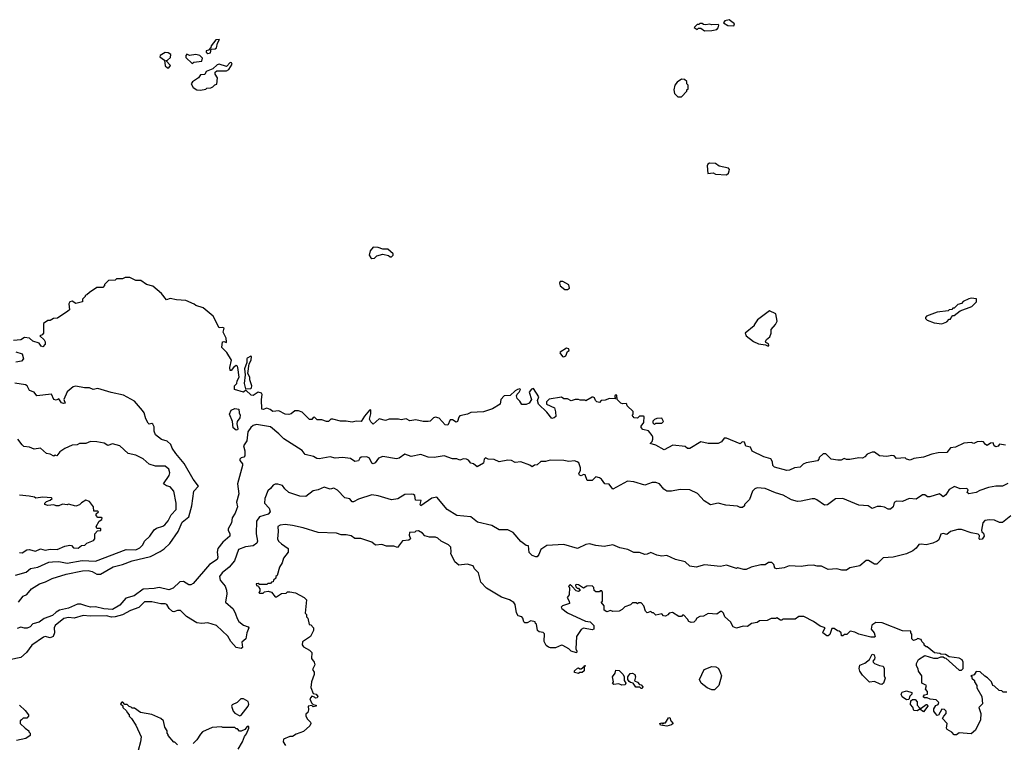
# Model space of a CAD drawing. Extents: x 2348354 to 2479840, y 460476 to 613653.
# Tile 175 of 256: x 2410826 to 2418875, y 537690 to 543600. Entities that reach past the tile are written whole.
import ezdxf

# ---------------------------------------------------------------- set-up
doc = ezdxf.new("R2010")
doc.units = 0

msp = doc.modelspace()

# ---------------------------------------------------------------- linework, layer by layer
at = {"layer": '0CON05XD'}
for points in [[(2416665, 543550), (2416670, 543565), (2416625, 543600), (2416590, 543590), (2416580, 543575), (2416615, 543552.5), (2416665, 543550)], [(2416425, 543510), (2416485, 543512.5), (2416525, 543520), (2416537, 543533), (2416540, 543555), (2416535, 543560), (2416485, 543557.5), (2416465, 543562.5), (2416435, 543557.5), (2416415, 543560), (2416405, 543570), (2416385, 543570), (2416378.3, 543561.7), (2416365, 543560), (2416340, 543535), (2416365, 543520), (2416375, 543530), (2416395, 543530), (2416425, 543510)], [(2412365, 543322.5), (2412385, 543330), (2412391.7, 543358.3), (2412425, 543362.5), (2412435, 543370), (2412443, 543407), (2412458.3, 543438.3), (2412430, 543435), (2412390, 543385), (2412388.3, 543371.7), (2412368.3, 543351.7), (2412350, 543345), (2412350, 543335), (2412365, 543322.5)], [(2412045, 543207.5), (2412057.5, 543225), (2412020, 543265), (2412035, 543270), (2412058.3, 543291.7), (2412060, 543315), (2412038.8, 543328.8), (2412015, 543332.5), (2411973.6, 543306.4), (2411972.5, 543295), (2412008.3, 543268.3), (2412015, 543222.5), (2412035, 543207.5), (2412045, 543207.5)], [(2412235, 543242.5), (2412248.3, 543251.7), (2412315, 543260), (2412320, 543285), (2412297, 543307), (2412266.4, 543316.4), (2412215, 543307.5), (2412193, 543317), (2412183, 543307), (2412185, 543290), (2412235, 543242.5)], [(2412305, 543023.8), (2412347, 543033), (2412355, 543040), (2412387, 543043), (2412405, 543050), (2412421.7, 543068.3), (2412438.3, 543071.7), (2412442.5, 543125), (2412422.5, 543155), (2412425, 543170), (2412438.3, 543181.7), (2412515, 543182.5), (2412536.1, 543193.9), (2412562.5, 543235), (2412558.3, 543248.3), (2412545, 543250), (2412515, 543217.5), (2412456.4, 543236.4), (2412439.3, 543230.7), (2412405, 543197.5), (2412350, 543175), (2412338.3, 543151.7), (2412305, 543150), (2412286.4, 543123.6), (2412237, 543093), (2412227.5, 543075), (2412243.3, 543045), (2412275, 543026.2), (2412305, 543023.8)], [(2416235, 542970), (2416280, 543015), (2416280, 543025), (2416290, 543035), (2416290, 543065), (2416280, 543075), (2416280, 543095), (2416261.7, 543111.7), (2416235, 543112.5), (2416200.7, 543089.3), (2416182.5, 543065), (2416172.5, 543025), (2416180, 542995), (2416205, 542970), (2416235, 542970)], [(2416605, 542330), (2416620, 542345), (2416627, 542363), (2416627.5, 542375), (2416620, 542385), (2416543, 542403), (2416513, 542423), (2416465, 542426.7), (2416451.7, 542418.3), (2416446.7, 542405), (2416451.7, 542341.7), (2416495, 542347.5), (2416515, 542337.5), (2416605, 542330)], [(2413705, 541647.5), (2413725, 541650), (2413745, 541667.5), (2413795, 541682.5), (2413841.7, 541671.7), (2413855, 541660), (2413865, 541660), (2413880, 541675), (2413877.5, 541685), (2413835, 541722.5), (2413795, 541722.5), (2413755, 541737.5), (2413715, 541740), (2413691.7, 541708.3), (2413682.5, 541675), (2413695, 541652.5), (2413705, 541647.5)], [(2414486.7, 540373.3), (2414425, 540360), (2414415, 540350), (2414406.1, 540313.9), (2414395, 540307.5), (2414365, 540326.7), (2414345, 540327.5), (2414325, 540282.5), (2414305, 540287.5), (2414255, 540340), (2414225, 540348.8), (2414207.5, 540345), (2414182.5, 540317.5), (2414165, 540313.3), (2414125, 540313.3), (2414065, 540326.7), (2414015, 540320), (2413985, 540336.7), (2413945, 540326.7), (2413923.6, 540333.6), (2413845, 540333.3), (2413815, 540323.3), (2413765, 540336.2), (2413715, 540292.5), (2413695, 540310), (2413686.4, 540333.6), (2413696.4, 540376.4), (2413695, 540410), (2413685, 540407.5), (2413643.2, 540356.8), (2413617.5, 540315), (2413575, 540317.5), (2413545, 540307.5), (2413495, 540316.7), (2413447, 540317), (2413385, 540332.5), (2413368.3, 540331.7), (2413350, 540315), (2413335, 540313.3), (2413296.4, 540326.4), (2413257.5, 540327.5), (2413235, 540350), (2413223.6, 540346.4), (2413215, 540330), (2413195, 540330), (2413135, 540390), (2413105, 540400.8), (2413075, 540400), (2413044.2, 540375.8), (2413025, 540370), (2412995, 540374.2), (2412945, 540400.8), (2412895, 540396), (2412872.7, 540412.7), (2412845, 540422), (2412815, 540411.4), (2412804.5, 540414.5), (2412801.2, 540495), (2412806.7, 540535), (2412802.5, 540545), (2412775, 540553.3), (2412735, 540527.5), (2412718.3, 540528.3), (2412675, 540570), (2412655, 540552.5), (2412582.5, 540575), (2412582.5, 540605), (2412600, 540625), (2412603.8, 540646.2), (2412619.2, 540675), (2412608.8, 540755), (2412605, 540767.5), (2412595, 540772.5), (2412573.6, 540756.4), (2412555, 540730), (2412545, 540730), (2412542.5, 540755), (2412556.7, 540815), (2412518.8, 540878.8), (2412478.3, 540918.3), (2412482.5, 540965), (2412495, 540967.5), (2412515, 540960), (2412517.5, 540965), (2412513.3, 540995), (2412490, 541045), (2412496.4, 541076.4), (2412485, 541082.5), (2412455, 541080), (2412407.5, 541175), (2412325, 541242.5), (2412265, 541262.5), (2412253.3, 541273.3), (2412185, 541302.5), (2412108.3, 541308.3), (2412055, 541320), (2412025, 541310), (2411985, 541360), (2411915, 541420), (2411863, 541433), (2411815, 541467.5), (2411775, 541467.5), (2411725, 541492.5), (2411688.3, 541491.7), (2411665, 541480), (2411618.3, 541481.7), (2411605, 541470), (2411553, 541467), (2411520, 541435), (2411520, 541425), (2411505, 541410), (2411455, 541410), (2411395, 541370), (2411375, 541350), (2411360, 541345), (2411360, 541335), (2411340, 541315), (2411338.3, 541291.7), (2411285, 541280), (2411255, 541296.7), (2411235, 541293.3), (2411226.2, 541275), (2411231.7, 541228.3), (2411220, 541215), (2411135, 541160), (2411103, 541157), (2411075, 541140), (2411055, 541140), (2411020, 541115), (2411020, 541035), (2411008.3, 541021.7), (2410990, 541015), (2411025, 540982.5), (2411034.2, 540964.2), (2411034.2, 540945), (2411015, 540924.2), (2411000, 540930), (2410985, 540953.8), (2410931.7, 540971.7), (2410906, 540996), (2410865, 541000), (2410835, 540981.2), (2410775, 540975.7)], [(2415305, 541392.5), (2415320, 541405), (2415315, 541432.5), (2415265, 541460), (2415245, 541460), (2415237.5, 541445), (2415243.6, 541423.6), (2415283, 541393), (2415305, 541392.5)], [(2418365, 541112.5), (2418405, 541130), (2418425, 541150), (2418435, 541150), (2418440, 541165), (2418455, 541180), (2418465, 541180), (2418515, 541220), (2418610, 541255), (2418648.3, 541291.7), (2418648.3, 541318.3), (2418605, 541322.5), (2418585, 541317.5), (2418540, 541295), (2418525, 541280), (2418495, 541270), (2418465, 541240), (2418455, 541240), (2418445, 541230), (2418423, 541227), (2418415, 541220), (2418325, 541207.5), (2418240, 541175), (2418230, 541165), (2418230, 541155), (2418243, 541143), (2418300.7, 541120.7), (2418365, 541112.5)], [(2416945, 540930), (2416950, 540935), (2416948.3, 540948.3), (2416925, 540960), (2416923, 540967), (2416930, 540985), (2416957.5, 541005), (2416970, 541035), (2416970, 541065), (2417005, 541107.5), (2417018.8, 541135), (2417007.5, 541195), (2416955, 541218.8), (2416857.5, 541145), (2416830, 541105), (2416830, 541095), (2416757.5, 541035), (2416763.3, 541015), (2416825, 540968.8), (2416865, 540948.8), (2416921.7, 540941.7), (2416945, 540930)], [(2410792.9, 540882.9), (2410845, 540867.5), (2410856.7, 540825), (2410841.7, 540808.3), (2410795, 540800)], [(2412671.7, 540581.7), (2412715, 540582.5), (2412721.7, 540588.3), (2412722.5, 540605), (2412707.5, 540655), (2412707.5, 540675), (2412690, 540705), (2412702.5, 540785), (2412717.5, 540815), (2412720, 540845), (2412715, 540847.5), (2412685, 540832.5), (2412681.2, 540825), (2412681.2, 540795), (2412664.3, 540745), (2412670, 540695), (2412662, 540625), (2412671.7, 540581.7)], [(2415275, 540842.5), (2415289.3, 540850.7), (2415303.3, 540886.7), (2415317.5, 540895), (2415315, 540907.5), (2415295, 540912.5), (2415245, 540880), (2415242.5, 540875), (2415262.5, 540845), (2415275, 540842.5)], [(2410815, 538836.7), (2410853.3, 538885), (2410885, 538898.8), (2410923.3, 538945), (2410986.7, 538985), (2411037.9, 539002.1), (2411090.3, 539029.7), (2411205, 539065.8), (2411337.9, 539092.1), (2411385.5, 539094.5), (2411417, 539087), (2411455, 539065.8), (2411485, 539065.8), (2411590, 539125), (2411665, 539144.4), (2411745.5, 539174.5), (2411895, 539210), (2411975, 539250.8), (2412007.9, 539272.1), (2412054, 539315), (2412120, 539415), (2412155, 539490), (2412207.5, 539535), (2412232.5, 539625), (2412248.8, 539745), (2412286.7, 539785), (2412243, 539843), (2412170.7, 539970.7), (2412101.3, 540051.3), (2412071.2, 540095), (2412062.5, 540125), (2412031.7, 540151.7), (2411985, 540166.2), (2411935, 540203.8), (2411924.2, 540234.2), (2411925, 540270), (2411915, 540292.5), (2411905, 540297.5), (2411885, 540292.5), (2411875, 540300), (2411856.1, 540336.1), (2411843.9, 540383.9), (2411830, 540405), (2411765, 540478.8), (2411675, 540530), (2411572.1, 540552.1), (2411465, 540584), (2411425, 540574.3), (2411395, 540588.1), (2411355, 540589.2), (2411285, 540602.5), (2411263, 540597), (2411214.5, 540555.5), (2411187.5, 540495), (2411197.5, 540465), (2411185, 540460), (2411167, 540467), (2411145, 540500), (2411125, 540487.5), (2411105, 540493.3), (2411085, 540537.5), (2410965, 540522.5), (2410945, 540552.5), (2410907, 540567), (2410886.7, 540605), (2410872.3, 540612.3), (2410785, 540628.1)], [(2418885, 540120), (2418835, 540127.5), (2418825, 540112.5), (2418805, 540107.5), (2418792.5, 540115), (2418785, 540140), (2418763, 540137), (2418735, 540117.5), (2418720, 540125), (2418705, 540147.5), (2418685, 540150), (2418653, 540147), (2418625, 540132.5), (2418605, 540142.5), (2418545, 540137.5), (2418475, 540102.5), (2418435, 540097.5), (2418405, 540060), (2418335, 540057.5), (2418283.6, 540046.4), (2418215, 540021.2), (2418135, 540012.5), (2418105, 539997.5), (2418076.7, 540006.7), (2418065, 540017.5), (2417995, 540012.5), (2417975, 540032.5), (2417955, 540036.7), (2417915, 540027.5), (2417855, 540032.5), (2417813, 540063), (2417795, 540063.3), (2417755, 540047.5), (2417735.9, 540024.1), (2417715, 540013.3), (2417685, 540016), (2417613, 540003), (2417585, 540002.5), (2417565, 540012.5), (2417541.7, 539998.3), (2417515, 539996.7), (2417460, 540005), (2417415, 540050), (2417395, 540050), (2417361.7, 540018.3), (2417360, 540005), (2417347, 539993), (2417254.2, 539975.8), (2417230, 539965), (2417205, 539941.2), (2417160, 539935), (2417120, 539915), (2417095.9, 539914.1), (2416995, 539940), (2416983.3, 539955), (2416978.8, 539985), (2416965, 540007.5), (2416910, 540025), (2416815, 540072.5), (2416800, 540105), (2416761.7, 540111.7), (2416750, 540145), (2416733, 540147), (2416715, 540130), (2416605, 540177.5), (2416585, 540177.5), (2416563, 540147), (2416535, 540132.5), (2416455, 540133.3), (2416395, 540147.5), (2416305, 540093.3), (2416285, 540092.5), (2416265, 540110), (2416165, 540120), (2416095, 540083.3), (2416025, 540120), (2415980, 540135), (2415995, 540150), (2416001.7, 540168.3), (2416002.5, 540185), (2415995, 540200), (2415965, 540237.5), (2415919.3, 540249.3), (2415907.5, 540265), (2415907.5, 540275), (2415927.5, 540305), (2415930, 540355), (2415925, 540357.5), (2415893, 540357), (2415875, 540340), (2415850, 540345), (2415832.5, 540365), (2415840, 540375), (2415840, 540395), (2415791.7, 540441.7), (2415790, 540455), (2415785, 540460), (2415755, 540457.5), (2415740, 540465), (2415710, 540495), (2415708.3, 540528.3), (2415695, 540530), (2415690, 540525), (2415691.7, 540511.7), (2415700, 540505), (2415695, 540500), (2415648.3, 540501.7), (2415613, 540487), (2415580, 540485), (2415565, 540470), (2415543.6, 540473.6), (2415532.5, 540485), (2415526.1, 540506.1), (2415515, 540512.5), (2415505, 540512.5), (2415455, 540482.5), (2415445, 540487.5), (2415407, 540487), (2415395, 540493.3), (2415367, 540493), (2415335, 540482.5), (2415305, 540500), (2415275, 540500), (2415255, 540512.5), (2415155, 540496.2), (2415132.5, 540475), (2415132.5, 540455), (2415196.4, 540426.4), (2415207, 540393), (2415207.5, 540355), (2415195, 540342.5), (2415175, 540337.5), (2415135, 540390), (2415067.5, 540455), (2415060, 540485), (2415070, 540515), (2415025, 540582.5), (2415010.7, 540579.3), (2414990, 540555), (2415010, 540495), (2414990, 540465), (2414965, 540452.5), (2414931.7, 540451.7), (2414915, 540480), (2414891.2, 540501.2), (2414886.7, 540525), (2414891.7, 540538.3), (2414910, 540555), (2414920, 540575), (2414915, 540580), (2414895, 540576.2), (2414875, 540563.3), (2414835, 540526.2), (2414786.4, 540523.6), (2414760, 540495), (2414752.5, 540455), (2414691.7, 540418.3), (2414616.1, 540393.9), (2414515, 540387.5), (2414486.7, 540373.3)], [(2412595, 540242.9), (2412571.2, 540261.2), (2412566.7, 540315), (2412540.8, 540375), (2412554.3, 540405.7), (2412585, 540419.2), (2412616.7, 540415), (2412618.8, 540385), (2412628.1, 540365), (2412625, 540342.5), (2412603.3, 540315), (2412600, 540295), (2412608.5, 540255), (2412605, 540246.2), (2412595, 540242.9)], [(2418905, 539807.5), (2418860, 539785), (2418805, 539786), (2418745, 539773.3), (2418675, 539750), (2418645, 539732.5), (2418585, 539722.5), (2418572.5, 539732.5), (2418580, 539755), (2418570, 539765), (2418513.6, 539763.6), (2418468.3, 539781.7), (2418425, 539757.5), (2418397.5, 539715), (2418375, 539697.5), (2418345, 539723.3), (2418265, 539697.5), (2418248.3, 539698.3), (2418225, 539713.3), (2418205, 539713.3), (2418155, 539677.5), (2418097, 539683), (2418041.7, 539658.3), (2417995, 539662.5), (2417975, 539650), (2417967.5, 539615), (2417945, 539597.5), (2417925, 539597.5), (2417895, 539613.3), (2417865, 539617.5), (2417835, 539617.5), (2417795, 539603.3), (2417763, 539623), (2417685, 539630), (2417555, 539683.3), (2417495, 539680), (2417428.3, 539631.7), (2417405, 539630), (2417343.6, 539673.6), (2417325, 539680), (2417305, 539681.2), (2417215, 539661.2), (2417185, 539660), (2417134.1, 539674.1), (2417067.5, 539712.5), (2417005, 539730), (2416920, 539765), (2416855, 539770), (2416835, 539762.5), (2416817.5, 539745), (2416792.5, 539675), (2416750, 539635), (2416750, 539625), (2416735, 539610), (2416715, 539610), (2416695, 539620), (2416598.3, 539628.3), (2416535, 539646.7), (2416473, 539633), (2416422.5, 539665), (2416367.5, 539725), (2416303.9, 539753.9), (2416225, 539758), (2416155, 539744), (2416115, 539743.8), (2416090.3, 539760.3), (2416055, 539803.3), (2416025, 539816.2), (2415995, 539816.2), (2415935, 539793.3), (2415845, 539821.2), (2415795, 539826.2), (2415675, 539761.2), (2415645, 539800), (2415610, 539805), (2415583, 539843), (2415565, 539853.3), (2415535, 539860), (2415505, 539830), (2415465, 539830), (2415448.3, 539878.3), (2415435, 539880), (2415415, 539870), (2415402.5, 539875), (2415396.7, 539885), (2415410, 539915), (2415411.2, 539935), (2415396.1, 539976.1), (2415382.5, 539985), (2415361.7, 539991.7), (2415315, 539987.5), (2415275, 539996), (2415162.7, 539997.3), (2415125, 539986.7), (2415085, 539986.2), (2415055, 539960), (2415033, 539957), (2415015, 539942.5), (2414995, 539957.5), (2414922.7, 539982.7), (2414875, 539978.8), (2414845, 539994), (2414815, 539998.1), (2414745, 539983.3), (2414705, 540002), (2414655, 540006.7), (2414635, 540016.2), (2414622.5, 540005), (2414618.3, 539971.7), (2414565, 539943.3), (2414535, 539966.7), (2414513.9, 539973.9), (2414495, 539996.7), (2414477, 540007), (2414455, 540009.2), (2414425, 539996.7), (2414399.3, 540009.3), (2414365, 540008.8), (2414295, 540034.3), (2414215, 540018.6), (2414165, 540022.2), (2414105, 540042.9), (2414025, 540028.8), (2413975, 540046.2), (2413926.7, 540013.3), (2413905, 540007.1), (2413795, 540026.2), (2413760, 540015), (2413733, 539977), (2413715, 539967.5), (2413705, 539972.5), (2413686.2, 540015), (2413663.3, 540025), (2413618, 540022), (2413606.7, 540015), (2413595, 539993.3), (2413565, 539987.5), (2413530.8, 540010.8), (2413465, 540018.1), (2413405, 540014.4), (2413365, 540024.5), (2413275, 540009.2), (2413255, 540012), (2413227.3, 540027.3), (2413160, 540045), (2413135, 540075.8), (2412985, 540172), (2412945, 540214), (2412875, 540270.6), (2412761.7, 540288.3), (2412735, 540282), (2412714.4, 540265.6), (2412690.5, 540229.5), (2412681.2, 540155), (2412656, 540115), (2412665.8, 540075), (2412665, 540032.5), (2412657.1, 540022.9), (2412635, 540017.1), (2412624.5, 540005), (2412625, 539994), (2412646.9, 539966.9), (2412647.5, 539955), (2412606.5, 539805), (2412616.7, 539723.3), (2412599.1, 539655), (2412606, 539615), (2412596.9, 539593.1), (2412587.5, 539565), (2412562.5, 539525), (2412556.9, 539485), (2412531.1, 539435), (2412529.4, 539425), (2412543.8, 539393.8), (2412543.5, 539375), (2412485, 539328), (2412446, 539275), (2412438.8, 539245), (2412446.2, 539205), (2412438.8, 539185), (2412376.2, 539143.8), (2412245, 538988.8), (2412225, 538978.8), (2412209.3, 538979.3), (2412165, 539004.3), (2412135, 539002.2), (2412079.2, 538950.8), (2412045, 538938), (2411965, 538956.5), (2411925, 538947.3), (2411835, 538943.4), (2411762.4, 538887.6), (2411692.4, 538867.6), (2411645, 538810.8), (2411585, 538776.9), (2411512.2, 538782.2), (2411445, 538798.9), (2411405, 538795.6), (2411365, 538807.5), (2411325, 538820.5), (2411299.1, 538820.9), (2411225, 538786.7), (2411150.2, 538769.8), (2411124.6, 538755.4), (2411095, 538725.8), (2411027, 538703), (2410985, 538671.4), (2410932.3, 538657.7), (2410910, 538635), (2410886, 538624), (2410865, 538622.3), (2410835, 538630.5), (2410805, 538621.5)], [(2416015, 540290), (2416025, 540300), (2416075, 540300), (2416090, 540315), (2416075, 540340), (2416033, 540337), (2416015, 540330), (2416003, 540317), (2416003, 540303), (2416015, 540290)], [(2410792.1, 539057.9), (2410879.4, 539080.6), (2410915, 539111.4), (2410975, 539122.5), (2411065, 539162.5), (2411093, 539167), (2411145, 539169.7), (2411215, 539156.1), (2411335, 539176.2), (2411445, 539171.2), (2411695, 539265.6), (2411775, 539265.5), (2411808.5, 539281.5), (2411831.4, 539305), (2411845, 539336), (2411888.8, 539375), (2411925, 539428), (2411945, 539441.9), (2411995, 539456.9), (2412010.9, 539469.1), (2412038.9, 539501.1), (2412065, 539550.8), (2412104.2, 539595), (2412105.9, 539645.9), (2412087.1, 539745), (2412055, 539780.6), (2412025, 539788.6), (2412000, 539805), (2412047.6, 539872.4), (2412053.1, 539895), (2412043.6, 539923.6), (2412015, 539948), (2411935, 539948.1), (2411883.8, 539963.8), (2411835, 540008.1), (2411775, 540037.5), (2411711.7, 540051.7), (2411644.1, 540114.1), (2411585, 540131.2), (2411545, 540116.2), (2411515, 540136.7), (2411455, 540146.7), (2411405, 540150), (2411365, 540133.3), (2411315, 540132.5), (2411295, 540123.3), (2411255, 540120), (2411195, 540093.8), (2411152.5, 540065), (2411128.3, 540031.7), (2411115, 540037.5), (2411105, 540030), (2411075, 540046.7), (2411045, 540052.5), (2410995, 540096.7), (2410945, 540088), (2410905, 540103.3), (2410860.5, 540110.5), (2410845, 540122.5), (2410810.5, 540170.5)], [(2418928.7, 539541.3), (2418860.9, 539489.1), (2418835, 539488.1), (2418795, 539506), (2418755, 539508.8), (2418716.4, 539503.6), (2418700, 539485), (2418687.5, 539425), (2418691.7, 539411.7), (2418705, 539400), (2418710, 539375), (2418695, 539352.5), (2418675, 539350), (2418670, 539355), (2418671.7, 539381.7), (2418661.7, 539391.7), (2418605, 539402), (2418525, 539431.2), (2418495, 539430), (2418435, 539413.8), (2418405, 539390), (2418375, 539396.7), (2418356.4, 539393.6), (2418338.8, 539345), (2418325.7, 539334.3), (2418291.7, 539318.3), (2418235.9, 539304.1), (2418195, 539311.2), (2418175, 539306.7), (2418155, 539277.5), (2418127.5, 539255), (2418075, 539231.2), (2417966.4, 539203.6), (2417885, 539197.5), (2417833, 539147), (2417815, 539146.7), (2417765, 539176.7), (2417745, 539176.7), (2417695, 539132.5), (2417613, 539117), (2417585, 539097.5), (2417547, 539097), (2417505, 539107.5), (2417435, 539102.5), (2417381.7, 539131.7), (2417345, 539130), (2417315, 539137.5), (2417265, 539136.7), (2417215, 539126.7), (2417115, 539133.3), (2417075, 539116.7), (2417015, 539107.5), (2417000, 539115), (2416990, 539145), (2416975, 539160), (2416948.3, 539161.7), (2416919.3, 539140.7), (2416885, 539141.2), (2416805, 539121.2), (2416765, 539102.5), (2416745, 539102.5), (2416695, 539117.5), (2416685, 539112.5), (2416605, 539140), (2416555, 539127.5), (2416425, 539141.2), (2416355, 539123.3), (2416305, 539131.2), (2416265, 539166.7), (2416186.1, 539186.1), (2416115, 539216.7), (2416075, 539212.5), (2416035, 539221.2), (2415985, 539242.5), (2415955, 539227.5), (2415935, 539226.7), (2415891.7, 539241.7), (2415845, 539242.5), (2415796.4, 539266.4), (2415731.7, 539281.7), (2415675, 539303.8), (2415605, 539291.2), (2415535, 539298.8), (2415485, 539313.8), (2415453, 539307), (2415385, 539276), (2415275, 539306.7), (2415135, 539300), (2415085, 539267.5), (2415070, 539225), (2415055, 539207.5), (2415045, 539207.5), (2415015, 539217.5), (2414991.7, 539241.7), (2414986.4, 539296.4), (2414965, 539300), (2414923.3, 539333.3), (2414860, 539405), (2414815, 539426.7), (2414745, 539427.5), (2414685, 539462.5), (2414569.5, 539489.5), (2414514.1, 539534.1), (2414400, 539545), (2414320, 539595), (2414235, 539693.8), (2414195, 539685.6), (2414105, 539623.8), (2414100, 539635), (2414106.7, 539666.7), (2414061.7, 539671.7), (2414055, 539707.5), (2414045, 539717.5), (2414025, 539720), (2413975, 539716.2), (2413917.7, 539682.3), (2413865, 539672), (2413756.8, 539706.8), (2413705, 539713.3), (2413595, 539678.8), (2413555, 539656), (2413545, 539658), (2413525, 539680), (2413485, 539688.8), (2413425, 539752.5), (2413395, 539767.5), (2413365, 539760), (2413315, 539776.2), (2413266, 539754), (2413225, 539746.7), (2413165, 539700), (2413115, 539704), (2413025, 539733.8), (2412992.3, 539762.3), (2412975, 539790), (2412935, 539802.5), (2412915, 539802.5), (2412897, 539793), (2412876.7, 539765), (2412855, 539747.5), (2412830.8, 539685), (2412826.1, 539646.1), (2412865.5, 539605.5), (2412873.8, 539575), (2412857.5, 539555), (2412787.1, 539532.9), (2412760.3, 539499.7), (2412757.5, 539395), (2412769.5, 539335), (2412765, 539318), (2412735, 539297.9), (2412672.2, 539287.8), (2412615, 539266), (2412582.7, 539175), (2412538.1, 539121.9), (2412480, 539075), (2412460, 539045), (2412463.3, 539015), (2412505, 538968), (2412517.5, 538935), (2412519.4, 538905), (2412508.6, 538835), (2412570.7, 538780.7), (2412590.7, 538740.7), (2412602.2, 538702.2), (2412617.2, 538677.2), (2412655, 538647.3), (2412693.3, 538635), (2412700, 538625), (2412682.5, 538585), (2412675.7, 538535), (2412641.3, 538508.7), (2412646.7, 538465), (2412635, 538456.7), (2412595, 538466.7), (2412552.9, 538515), (2412527.6, 538557.6), (2412434.4, 538644.4), (2412365, 538668), (2412315, 538661.2), (2412275, 538666.2), (2412189.7, 538719.7), (2412139.1, 538769.1), (2412115, 538768.6), (2412085, 538756), (2412075, 538758.8), (2412046.7, 538785), (2412028, 538818), (2412015, 538823.3), (2411978.3, 538821.7), (2411905, 538838.1), (2411845, 538838.6), (2411798.4, 538791.6), (2411731.9, 538768.1), (2411666.4, 538733.6), (2411605, 538716.6), (2411575, 538714.8), (2411535, 538725.6), (2411401.4, 538721.4)], [(2410825, 539243.3), (2410845, 539240), (2410885, 539263.3), (2410903.9, 539266.1), (2410955, 539253.8), (2410995, 539272.5), (2411035, 539261.2), (2411075, 539270), (2411133, 539267), (2411195, 539293.8), (2411235, 539302.5), (2411250, 539300), (2411265, 539280), (2411305, 539277.5), (2411331.7, 539298.3), (2411357, 539303), (2411375, 539320), (2411428.3, 539341.7), (2411440, 539355), (2411440, 539395), (2411461.7, 539418.3), (2411488.3, 539421.7), (2411490, 539435), (2411485, 539440), (2411455, 539440), (2411450, 539455), (2411475, 539500), (2411496.4, 539513.6), (2411500, 539525), (2411495, 539530), (2411465, 539530), (2411450, 539545), (2411451.7, 539558.3), (2411470, 539575), (2411465, 539580), (2411431.7, 539581.7), (2411430, 539615), (2411395, 539660), (2411365, 539670), (2411330.7, 539649.3), (2411315, 539632.5), (2411285, 539622.5), (2411225, 539637.5), (2411215, 539632.5), (2411175, 539637.5), (2411145, 539623.3), (2411125, 539623.3), (2411105, 539633.3), (2411055, 539627.5), (2411030, 539635), (2411030, 539645), (2411045, 539660), (2411075, 539670), (2411090, 539685), (2411085, 539690), (2411015, 539695.8), (2410957, 539687), (2410945.8, 539695.8), (2410903.9, 539703.9), (2410825, 539712)], [(2414351.7, 539248.3), (2414350, 539285), (2414330, 539305), (2414270, 539335), (2414245, 539360), (2414225, 539367.5), (2414175, 539367.5), (2414138.3, 539378.3), (2414119.3, 539399.3), (2414085, 539420), (2414063, 539417), (2414055, 539410), (2414013.6, 539406.4), (2414010, 539385), (2414020, 539355), (2414007, 539343), (2413955, 539337.5), (2413915, 539282.5), (2413885, 539293.3), (2413823.6, 539293.6), (2413785, 539307.5), (2413735, 539303.3), (2413705, 539328), (2413615, 539356.2), (2413565, 539357.5), (2413535, 539377.5), (2413495, 539387.5), (2413455, 539387.5), (2413415, 539401.2), (2413265, 539406.7), (2413144.2, 539444.2), (2413055, 539462.9), (2412995, 539470.6), (2412955, 539467.1), (2412936.7, 539455), (2412940, 539415), (2412933.3, 539355), (2412942.5, 539335), (2412965, 539312.5), (2413020, 539275), (2413020, 539245), (2412982.5, 539195), (2412971.7, 539158.3), (2412948.3, 539121.7), (2412930, 539055), (2412920, 539045), (2412918.3, 539031.7), (2412900, 539015), (2412898.3, 539001.7), (2412885, 539000), (2412875, 538990), (2412855, 538990), (2412845, 538980), (2412785, 538980), (2412775, 538990), (2412760, 538985), (2412761.7, 538971.7), (2412778.3, 538968.3), (2412780, 538955), (2412790, 538945), (2412790, 538925), (2412780, 538915), (2412785, 538910), (2412815, 538910), (2412828.3, 538921.7), (2412856.4, 538926.4), (2412885, 538917.5), (2412915, 538880), (2412925, 538880), (2412965, 538907.5), (2413005, 538910), (2413015, 538920), (2413035, 538920), (2413081.7, 538911.7), (2413150, 538875), (2413170, 538855), (2413160, 538745), (2413170, 538735), (2413170, 538715), (2413180, 538705), (2413193, 538653), (2413205, 538650), (2413227.5, 538625), (2413226.2, 538605), (2413204.1, 538555.9), (2413138.8, 538511.2), (2413133.9, 538486.1), (2413145, 538470), (2413195, 538442.5), (2413213.6, 538423.6), (2413211.2, 538375), (2413233.3, 538345), (2413237.5, 538325), (2413220, 538285), (2413232.5, 538265), (2413233.3, 538245), (2413211.2, 538185), (2413207, 538137), (2413225, 538090), (2413250, 538085), (2413262.5, 538065), (2413256.4, 538053.6), (2413245, 538050), (2413235, 538060), (2413213, 538067), (2413197.5, 538045), (2413211.7, 538011.7), (2413225, 538000), (2413250, 537995), (2413250, 537985), (2413225, 537980), (2413215, 537990), (2413183, 537987), (2413187.5, 537955), (2413180, 537935), (2413165, 537920), (2413163.6, 537906.4), (2413175, 537882.5), (2413203.3, 537855), (2413206.1, 537843.9), (2413196.4, 537823.6), (2413145, 537777.5), (2413085, 537757.5), (2413055, 537737.5), (2413033.6, 537736.4), (2412983.6, 537716.4), (2412980, 537695), (2413000, 537665)], [(2418895, 538100), (2418865, 538100), (2418855, 538110), (2418833, 538113), (2418795, 538150), (2418780, 538155), (2418770, 538185), (2418738.3, 538218.3), (2418715, 538230), (2418677, 538267), (2418645, 538270), (2418628.3, 538241.7), (2418600, 538235), (2418608.3, 538228.3), (2418610, 538215), (2418630, 538195), (2418630, 538185), (2418650, 538155), (2418650, 538135), (2418690, 538065), (2418697.5, 538005), (2418667.5, 537975), (2418683.3, 537925), (2418681.2, 537875), (2418639.3, 537790.7), (2418605, 537760), (2418505, 537767.5), (2418485, 537752.5), (2418465, 537752.5), (2418445, 537772.5), (2418407.5, 537795), (2418402.5, 537805), (2418407.5, 537845), (2418370, 537885), (2418380, 537905), (2418400, 537925), (2418400, 537945), (2418385, 537957.5), (2418365, 537960), (2418338.3, 537911.7), (2418325, 537910), (2418312.5, 537925), (2418297.5, 537945), (2418297.5, 537965), (2418315, 537990), (2418335, 538000), (2418340, 538015), (2418317, 538037), (2418268.3, 538041.7), (2418245, 538052.5), (2418223, 538053), (2418213, 538063), (2418221.7, 538078.3), (2418247, 538083), (2418247.5, 538105), (2418230, 538125), (2418240, 538155), (2418200, 538175), (2418200, 538235), (2418173, 538273), (2418171.7, 538291.7), (2418157.5, 538315), (2418157.5, 538335), (2418173.6, 538366.4), (2418225, 538400), (2418295, 538377.5), (2418331.7, 538378.3), (2418355, 538390), (2418375, 538390), (2418385, 538380), (2418398.3, 538378.3), (2418505, 538280), (2418525, 538280), (2418540, 538295), (2418540, 538345), (2418530, 538365), (2418505, 538377.5), (2418425, 538390), (2418395, 538407.5), (2418355, 538410), (2418347, 538417), (2418305, 538422.5), (2418245, 538470), (2418235, 538470), (2418220, 538485), (2418220, 538495), (2418200, 538515), (2418195, 538530), (2418165, 538540), (2418158.3, 538531.7), (2418131.7, 538521.7), (2418120, 538535), (2418120, 538575), (2418110, 538585), (2418110, 538600), (2418043, 538603), (2417877, 538667), (2417825, 538670), (2417791.7, 538648.3), (2417787.5, 538615), (2417810, 538585), (2417820, 538555), (2417815, 538550), (2417785, 538550), (2417685, 538573.3), (2417651.7, 538591.7), (2417615, 538600), (2417587, 538573), (2417568.3, 538571.7), (2417555, 538560), (2417545, 538560), (2417540, 538585), (2417525, 538600), (2417511.7, 538601.7), (2417485, 538620), (2417465, 538620), (2417448.3, 538571.7), (2417435, 538560), (2417425, 538560), (2417392.5, 538585), (2417393, 538597), (2417410, 538625), (2417369.3, 538639.3), (2417315, 538677.5), (2417235, 538720), (2417195, 538720), (2417165, 538697.5), (2417065, 538697.5), (2417055, 538690), (2417045, 538690), (2417015, 538707.5), (2417007.5, 538702.5), (2416968.3, 538701.7), (2416935, 538687.5), (2416875, 538682.5), (2416855, 538670), (2416808.3, 538661.7), (2416775, 538637.5), (2416740.7, 538639.3), (2416685, 538622.5), (2416657.5, 538635), (2416637.5, 538675), (2416590, 538715), (2416580, 538745), (2416565, 538760), (2416555, 538760), (2416525, 538737.5), (2416455, 538742.5), (2416415, 538722.5), (2416385, 538720), (2416360, 538705), (2416350, 538685), (2416336.1, 538673.9), (2416315, 538670), (2416295, 538677.5), (2416286.2, 538696.2), (2416255, 538730), (2416245, 538730), (2416235, 538720), (2416215, 538720), (2416161.7, 538751.7), (2416135, 538747.5), (2416125, 538732.5), (2416105, 538722.5), (2416090, 538725), (2416075, 538740), (2416025, 538730), (2416008.3, 538748.3), (2415995, 538750), (2415985, 538760), (2415955, 538750), (2415943, 538763), (2415927, 538807), (2415905, 538830), (2415885, 538830), (2415875, 538822.5), (2415865, 538830), (2415835, 538830), (2415820, 538815), (2415773, 538797), (2415750, 538775), (2415727, 538763), (2415675, 538760), (2415655, 538767.5), (2415625, 538757.5), (2415605, 538770), (2415602.5, 538805), (2415580, 538835), (2415590, 538845), (2415590, 538915), (2415585, 538930), (2415571.7, 538928.3), (2415565, 538920), (2415535, 538920), (2415521.7, 538931.7), (2415520, 538955), (2415505, 538970), (2415463, 538967), (2415435, 538950), (2415395, 538976.7), (2415375, 538980), (2415370, 538975), (2415371.7, 538961.7), (2415381.7, 538951.7), (2415395, 538950), (2415408.3, 538931.7), (2415395, 538922.5), (2415375, 538930), (2415338.3, 538968.3), (2415325, 538977.5), (2415320, 538975), (2415312.5, 538965), (2415320, 538955), (2415317.5, 538895), (2415300, 538875), (2415317.5, 538845), (2415320, 538825), (2415263.8, 538806.2), (2415253.6, 538796.4), (2415256.7, 538785), (2415305, 538748), (2415450, 538680), (2415490, 538675), (2415520, 538645), (2415520, 538615), (2415505, 538610), (2415435, 538622.5), (2415417, 538613), (2415376.7, 538555), (2415372.5, 538455), (2415380, 538435), (2415377, 538423), (2415334.3, 538434.3), (2415313.6, 538453.6), (2415265, 538482), (2415255, 538483.8), (2415205, 538462), (2415165, 538462), (2415148.1, 538468.1), (2415130.9, 538480.9), (2415113.8, 538515), (2415116, 538576), (2415105, 538587.5), (2415073, 538593), (2415060, 538605), (2415050, 538655), (2415041.7, 538661.7), (2415040, 538675), (2415005, 538682.5), (2414975, 538667.5), (2414955, 538667.5), (2414947.5, 538675), (2414940, 538705), (2414930, 538715), (2414900, 538725), (2414888.3, 538748.3), (2414876, 538816), (2414865, 538832.5), (2414830, 538855), (2414765, 538876.7), (2414640.7, 538950.7), (2414595, 539000), (2414576.7, 539075), (2414545, 539110), (2414533, 539133), (2414485, 539146.7), (2414415, 539137.5), (2414382.5, 539165), (2414350, 539235), (2414351.7, 539248.3)], [(2411401.4, 538721.4), (2411345, 538726.9), (2411270, 538705), (2411225, 538710.5), (2411187.1, 538702.9), (2411115.5, 538645), (2411108.5, 538625), (2411110, 538585), (2411098.8, 538555), (2411074.3, 538545.7), (2411035, 538554.4), (2411019.1, 538550.9), (2410925.7, 538485), (2410881.9, 538425), (2410835.3, 538384.7), (2410742, 538365)], [(2417875, 538163.3), (2417860, 538165), (2417815, 538187.5), (2417771.7, 538181.7), (2417715, 538240), (2417693, 538273), (2417687.5, 538295), (2417695, 538320), (2417735, 538337.5), (2417773, 538367), (2417795, 538410), (2417810, 538405), (2417816.7, 538385), (2417815, 538370), (2417800, 538355), (2417802.5, 538345), (2417815, 538333.3), (2417855, 538317.5), (2417885, 538312.5), (2417893.3, 538295), (2417892.5, 538235), (2417900, 538215), (2417887.5, 538175), (2417875, 538163.3)], [(2415395, 538252.5), (2415361.7, 538261.7), (2415360, 538275), (2415385, 538297.5), (2415395, 538300), (2415405, 538290), (2415415, 538290), (2415440, 538310), (2415441.7, 538318.3), (2415448.3, 538318.3), (2415448.3, 538311.7), (2415440, 538310), (2415440, 538275), (2415425, 538260), (2415405, 538260), (2415395, 538252.5)], [(2415748.3, 538158.3), (2415725, 538167.5), (2415682.5, 538162.5), (2415671.7, 538171.7), (2415680, 538185), (2415672.5, 538225), (2415693.3, 538255), (2415700, 538280), (2415726.1, 538276.1), (2415760, 538245), (2415767.5, 538225), (2415767.5, 538195), (2415780, 538175), (2415775, 538160), (2415748.3, 538158.3)], [(2416485, 538119.4), (2416445, 538136.5), (2416397.1, 538175), (2416382.5, 538205), (2416420, 538285), (2416485, 538310), (2416516.4, 538306.4), (2416535.4, 538295.4), (2416548, 538278), (2416562.5, 538235), (2416542, 538155), (2416505, 538120), (2416485, 538119.4)], [(2415915, 538130), (2415905, 538130), (2415895, 538140), (2415861.7, 538141.7), (2415840, 538175), (2415818.3, 538178.3), (2415807, 538187), (2415797.5, 538205), (2415797.5, 538225), (2415815, 538252.5), (2415836.4, 538256.4), (2415854.1, 538244.1), (2415858.8, 538225), (2415853, 538193), (2415875, 538182.5), (2415891.7, 538161.7), (2415905, 538160), (2415920, 538145), (2415915, 538130)], [(2418075, 538037.5), (2418040.7, 538060.7), (2418032.5, 538085), (2418040.7, 538099.3), (2418075, 538110), (2418118.3, 538098.3), (2418120, 538085), (2418103, 538067), (2418095, 538040), (2418075, 538037.5)], [(2412625, 537907.5), (2412635, 537912.5), (2412693.6, 537986.4), (2412698.3, 538001.7), (2412692.5, 538025), (2412655, 538046.7), (2412633.9, 538046.1), (2412603.6, 538016.4), (2412563.6, 537996.4), (2412557.5, 537985), (2412570, 537945), (2412585, 537927.5), (2412625, 537907.5)], [(2418215, 537940), (2418185, 537960), (2418161.7, 537948.3), (2418135, 537950), (2418128.3, 537978.3), (2418108.3, 537998.3), (2418111.7, 538028.3), (2418125, 538040), (2418145, 538040), (2418161.7, 538021.7), (2418163, 537993), (2418185, 537970), (2418195, 537970), (2418235, 538000), (2418245, 538000), (2418250, 537985), (2418215, 537940)], [(2410825, 537993.8), (2410871.1, 537951.1), (2410897.5, 537915), (2410897.3, 537902.7), (2410885, 537888.8), (2410855, 537886.2), (2410840, 537875), (2410830, 537865), (2410830, 537845), (2410870, 537805), (2410900, 537785), (2410900, 537775), (2410910, 537765), (2410910, 537745), (2410875, 537722.5), (2410800, 537705)], [(2412115, 537670), (2412095, 537690), (2412085, 537690), (2412040, 537745), (2412040, 537755), (2412030, 537765), (2412030, 537785), (2412013, 537813), (2412000, 537865), (2411980, 537885), (2411907, 537917), (2411813, 537933), (2411765, 537970), (2411745, 537970), (2411738.3, 537978.3), (2411721.7, 537981.7), (2411705, 538000), (2411685, 538000), (2411668.3, 538018.3), (2411661.7, 538018.3), (2411650, 538005), (2411668.3, 537988.3), (2411670, 537975), (2411698.3, 537948.3), (2411703, 537933), (2411720, 537915), (2411720, 537905), (2411740, 537885), (2411775, 537830), (2411817.5, 537735), (2411813.3, 537695), (2411793.6, 537623.6)], [(2416115, 537822.5), (2416065, 537830), (2416060, 537845), (2416075, 537850), (2416085, 537840), (2416091.7, 537848.3), (2416105, 537850), (2416130.7, 537889.3), (2416141.7, 537891.7), (2416150, 537865), (2416167.5, 537845), (2416155, 537832.5), (2416115, 537822.5)], [(2412612.5, 537635), (2412646, 537694), (2412662.5, 537737.5), (2412680.7, 537759.3), (2412700, 537805), (2412699.3, 537819.3), (2412685, 537820), (2412666.4, 537793.6), (2412635, 537780), (2412621.7, 537781.7), (2412605, 537800), (2412595, 537800), (2412585, 537810), (2412485, 537812.5), (2412475, 537817.5), (2412398.3, 537811.7), (2412320, 537775), (2412303.3, 537756.7), (2412275, 537710), (2412245, 537680)]]:
    msp.add_lwpolyline(points, dxfattribs=at)

doc.saveas('drawing.dxf')
